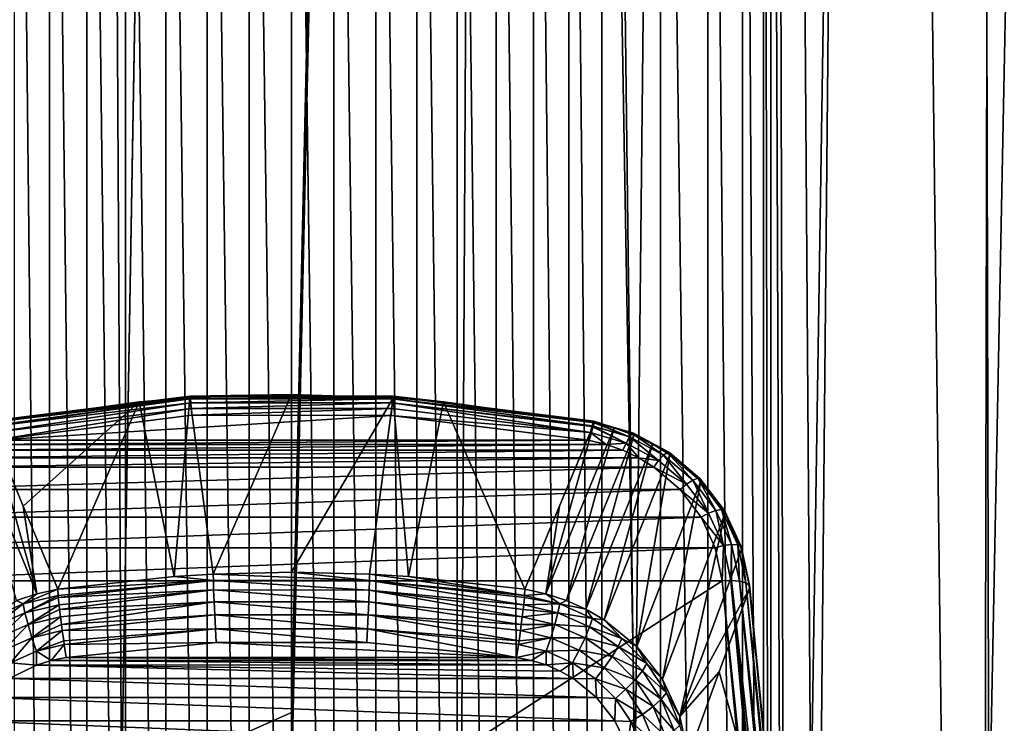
# Model space of a CAD drawing. Header units: metres. Extents: x -24 to 24, y -256 to 25.
# Tile 139 of 256: x -2.45 to 6.42, y -205.93 to -199.59. Entities that reach past the tile are written whole.
import ezdxf

# ---------------------------------------------------------------- set-up
doc = ezdxf.new("R2010")
doc.units = ezdxf.units.M
doc.layers.add('solid_DOMO_KURZ_SW0002', color=7, linetype='CONTINUOUS')

msp = doc.modelspace()

# ---------------------------------------------------------------- linework, layer by layer
at = {"layer": 'solid_DOMO_KURZ_SW0002'}
for points in [[(6.281736, -207.073563, 137.114304), (6.070196, -117.135864, 108.684998), (8.05842, -116.910904, 109.39846)], [(7.904564, -207.424484, 137.867783), (6.281736, -207.073563, 137.114304), (8.05842, -116.910904, 109.39846)], [(4.678076, -206.809952, 136.549362), (4.042634, -117.296616, 108.175156), (6.070196, -117.135864, 108.684998)], [(6.281736, -207.073563, 137.114304), (4.678076, -206.809952, 136.549362), (6.070196, -117.135864, 108.684998)], [(-3.092408, -206.627472, 136.157074), (-4.044057, -117.296524, 108.175446), (-2.009022, -117.392387, 107.871414)], [(3.093286, -206.627441, 136.157211), (2.008279, -117.39241, 107.871338), (4.042634, -117.296616, 108.175156)], [(4.678076, -206.809952, 136.549362), (3.093286, -206.627441, 136.157211), (4.042634, -117.296616, 108.175156)], [(-1.531003, -206.521072, 135.927597), (-3.092408, -206.627472, 136.157074), (-2.009022, -117.392387, 107.871414)], [(-1.531003, -206.521072, 135.927597), (-2.009022, -117.392387, 107.871414), (0.000003, -117.423912, 107.771416)], [(0.000003, -205.835144, 135.647369), (0.000003, -117.614655, 107.831558), (2.008279, -117.39241, 107.871338)], [(0.000004, -206.486847, 135.852844), (0.000003, -205.835144, 135.647369), (2.008279, -117.39241, 107.871338)], [(1.532036, -206.521057, 135.927673), (0.000004, -206.486847, 135.852844), (2.008279, -117.39241, 107.871338)], [(3.093286, -206.627441, 136.157211), (1.532036, -206.521057, 135.927673), (2.008279, -117.39241, 107.871338)], [(-1.531003, -206.521072, 135.927597), (0.000003, -117.423912, 107.771416), (0.000003, -117.614655, 107.831558)], [(-1.531003, -206.521072, 135.927597), (0.000003, -117.614655, 107.831558), (0.000003, -205.835144, 135.647369)], [(4.317758, -165.8909, 155.91243), (4.50474, -234.500351, 177.543961), (5.246999, -156.202774, 152.852768)], [(4.50474, -234.500351, 177.543961), (6.193147, -233.819046, 177.319016), (5.246999, -156.202774, 152.852768)], [(6.193147, -233.819046, 177.319016), (6.355255, -156.995956, 153.095657), (5.246999, -156.202774, 152.852768)], [(6.193147, -233.819046, 177.319016), (7.770568, -232.929489, 177.02626), (6.355255, -156.995956, 153.095657)], [(7.770568, -232.929489, 177.02626), (7.334171, -157.931564, 153.383179), (6.355255, -156.995956, 153.095657)], [(4.317758, -165.8909, 155.91243), (4.317678, -186.014328, 162.257309), (4.50474, -234.500351, 177.543961)], [(4.317678, -186.014328, 162.257309), (4.253712, -186.705887, 162.475677), (4.317534, -222.160202, 173.654068)], [(4.317678, -186.014328, 162.257309), (4.317534, -222.160202, 173.654068), (4.50474, -234.500351, 177.543961)], [(4.253712, -186.705887, 162.475677), (4.063338, -187.377823, 162.688431), (4.253549, -221.468323, 173.436218)], [(4.253712, -186.705887, 162.475677), (4.253549, -221.468323, 173.436218), (4.317534, -222.160202, 173.654068)], [(4.063338, -187.377823, 162.688431), (3.751237, -188.010757, 162.889374), (4.0632, -220.795914, 173.225113)], [(4.063338, -187.377823, 162.688431), (4.0632, -220.795914, 173.225113), (4.253549, -221.468323, 173.436218)], [(3.751237, -188.010757, 162.889374), (3.325112, -188.586136, 163.07251), (3.751087, -220.162125, 173.026657)], [(3.751237, -188.010757, 162.889374), (3.751087, -220.162125, 173.026657), (4.0632, -220.795914, 173.225113)], [(3.325112, -188.586136, 163.07251), (2.796448, -189.085831, 163.231918), (3.325069, -219.585907, 172.846695)], [(3.325112, -188.586136, 163.07251), (3.325069, -219.585907, 172.846695), (3.751087, -220.162125, 173.026657)], [(2.796448, -189.085831, 163.231918), (2.498223, -189.302109, 163.30101), (2.796216, -219.084991, 172.690613)], [(2.796448, -189.085831, 163.231918), (2.796216, -219.084991, 172.690613), (3.325069, -219.585907, 172.846695)], [(-2.497277, -189.301971, 163.301788), (-2.497524, -218.868011, 172.623917), (-2.179146, -218.675842, 172.564087)], [(-2.17906, -189.493576, 163.362961), (-2.497277, -189.301971, 163.301788), (-2.179146, -218.675842, 172.564087)], [(2.498223, -189.302109, 163.30101), (2.179845, -189.493805, 163.36232), (2.497976, -218.868149, 172.623154)], [(2.498223, -189.302109, 163.30101), (2.497976, -218.868149, 172.623154), (2.796216, -219.084991, 172.690613)], [(-2.17906, -189.493576, 163.362961), (-2.179146, -218.675842, 172.564087), (-1.84347, -218.510269, 172.512573)], [(-1.84324, -189.658813, 163.415741), (-2.17906, -189.493576, 163.362961), (-1.84347, -218.510269, 172.512573)], [(2.179845, -189.493805, 163.36232), (1.84417, -189.658966, 163.415192), (2.17976, -218.676071, 172.563461)], [(2.179845, -189.493805, 163.36232), (2.17976, -218.676071, 172.563461), (2.497976, -218.868149, 172.623154)], [(-1.84324, -189.658813, 163.415741), (-1.84347, -218.510269, 172.512573), (-1.493112, -218.372772, 172.469803)], [(-1.492814, -189.796005, 163.459579), (-1.84324, -189.658813, 163.415741), (-1.493112, -218.372772, 172.469803)], [(1.84417, -189.658966, 163.415192), (1.493811, -189.796082, 163.459122), (1.84394, -218.510406, 172.512009)], [(1.84417, -189.658966, 163.415192), (1.84394, -218.510406, 172.512009), (2.17976, -218.676071, 172.563461)], [(-1.492814, -189.796005, 163.459579), (-1.493112, -218.372772, 172.469803), (-1.130702, -218.264496, 172.436127)], [(-1.13054, -189.903961, 163.49408), (-1.492814, -189.796005, 163.459579), (-1.130702, -218.264496, 172.436127)], [(1.493811, -189.796082, 163.459122), (1.131402, -189.904068, 163.493744), (1.493513, -218.372849, 172.469345)], [(1.493811, -189.796082, 163.459122), (1.493513, -218.372849, 172.469345), (1.84394, -218.510406, 172.512009)], [(-1.13054, -189.903961, 163.49408), (-1.130702, -218.264496, 172.436127), (-0.759008, -218.186462, 172.411835)], [(-0.758794, -189.981827, 163.518951), (-1.13054, -189.903961, 163.49408), (-0.759008, -218.186462, 172.411835)], [(1.131402, -189.904068, 163.493744), (0.759708, -189.981888, 163.518723), (1.13124, -218.264603, 172.435776)], [(1.131402, -189.904068, 163.493744), (1.13124, -218.264603, 172.435776), (1.493513, -218.372849, 172.469345)], [(-0.758794, -189.981827, 163.518951), (-0.759008, -218.186462, 172.411835), (-0.380601, -218.139282, 172.397141)], [(-0.380391, -190.0289, 163.533966), (-0.758794, -189.981827, 163.518951), (-0.380601, -218.139282, 172.397141)], [(-0.380391, -190.0289, 163.533966), (-0.380601, -218.139282, 172.397141), (0.000294, -218.123489, 172.392181)], [(-0.380391, -190.0289, 163.533966), (0.000294, -218.123489, 172.392181), (0.000406, -190.044662, 163.538956)], [(0.000406, -190.044662, 163.538956), (0.000294, -218.123489, 172.392181), (0.381091, -218.139313, 172.397018)], [(0.381301, -190.028931, 163.533844), (0.000406, -190.044662, 163.538956), (0.381091, -218.139313, 172.397018)], [(0.381301, -190.028931, 163.533844), (0.381091, -218.139313, 172.397018), (0.759494, -218.186523, 172.411606)], [(0.759708, -189.981888, 163.518723), (0.381301, -190.028931, 163.533844), (0.759494, -218.186523, 172.411606)], [(0.759708, -189.981888, 163.518723), (0.759494, -218.186523, 172.411606), (1.13124, -218.264603, 172.435776)], [(-0.914046, -202.99939, 130.283295), (-2.72646, -203.224548, 130.361145), (-2.726589, -203.222519, 130.367371)], [(-0.914046, -202.99939, 130.283295), (-2.726589, -203.222519, 130.367371), (-2.725631, -203.212296, 130.415863)], [(-0.914046, -202.99939, 130.283295), (-1.369847, -203.035004, 130.294525), (-2.72646, -203.224548, 130.361145)], [(-0.913681, -202.984497, 130.349045), (-2.725631, -203.212296, 130.415863), (-2.724204, -203.210739, 130.444656)], [(-0.913681, -202.984497, 130.349045), (-0.914046, -202.99939, 130.283295), (-2.725631, -203.212296, 130.415863)], [(-0.912156, -202.987671, 130.416382), (-0.913681, -202.984497, 130.349045), (-2.724204, -203.210739, 130.444656)], [(-0.912156, -202.987671, 130.416382), (-2.724204, -203.210739, 130.444656), (-2.71952, -203.217453, 130.50174)], [(-0.912156, -202.987671, 130.416382), (-2.71952, -203.217453, 130.50174), (-2.717281, -203.223007, 130.521591)], [(-0.909581, -203.008713, 130.480392), (-0.912156, -202.987671, 130.416382), (-2.717281, -203.223007, 130.521591)], [(-1.055139, -204.609756, 126.006516), (-1.369847, -203.035004, 130.294525), (-0.914046, -202.99939, 130.283295)], [(-0.703811, -204.588272, 125.999741), (-1.055139, -204.609756, 126.006516), (-0.914046, -202.99939, 130.283295)], [(0, -202.970871, 130.274292), (-0.914046, -202.99939, 130.283295), (-0.913681, -202.984497, 130.349045)], [(-0.703811, -204.588272, 125.999741), (-0.914046, -202.99939, 130.283295), (0, -202.970871, 130.274292)], [(0.915871, -202.999496, 130.283325), (0, -202.970871, 130.274292), (-0.913681, -202.984497, 130.349045)], [(0.915506, -202.984604, 130.349091), (-0.913681, -202.984497, 130.349045), (-0.912156, -202.987671, 130.416382)], [(0.915506, -202.984604, 130.349091), (0.915871, -202.999496, 130.283325), (-0.913681, -202.984497, 130.349045)], [(0.913978, -202.987793, 130.416412), (0.915506, -202.984604, 130.349091), (-0.912156, -202.987671, 130.416382)], [(0.913978, -202.987793, 130.416412), (-0.912156, -202.987671, 130.416382), (-0.909581, -203.008713, 130.480392)], [(0.911398, -203.00882, 130.480423), (0.913978, -202.987793, 130.416412), (-0.909581, -203.008713, 130.480392)], [(0, -204.571091, 125.994316), (-0.703811, -204.588272, 125.999741), (0, -202.970871, 130.274292)], [(0, -204.571091, 125.994316), (0, -202.970871, 130.274292), (0.915871, -202.999496, 130.283325)], [(0.705217, -204.588348, 125.999763), (0, -204.571091, 125.994316), (0.915871, -202.999496, 130.283325)], [(1.055139, -204.609756, 126.006516), (0.705217, -204.588348, 125.999763), (0.915871, -202.999496, 130.283325)], [(2.719587, -203.2173, 130.501083), (0.913978, -202.987793, 130.416412), (0.911398, -203.00882, 130.480423)], [(2.724204, -203.210739, 130.444656), (0.915506, -202.984604, 130.349091), (0.913978, -202.987793, 130.416412)], [(2.719587, -203.2173, 130.501083), (2.724204, -203.210739, 130.444656), (0.913978, -202.987793, 130.416412)], [(1.369847, -203.035004, 130.294525), (0.915871, -202.999496, 130.283325), (0.915506, -202.984604, 130.349091)], [(2.726521, -203.226776, 130.354996), (1.369847, -203.035004, 130.294525), (0.915506, -202.984604, 130.349091)], [(2.726448, -203.224548, 130.361145), (2.726521, -203.226776, 130.354996), (0.915506, -202.984604, 130.349091)], [(2.726589, -203.222519, 130.367371), (2.726448, -203.224548, 130.361145), (0.915506, -202.984604, 130.349091)], [(2.725662, -203.212387, 130.415039), (2.726589, -203.222519, 130.367371), (0.915506, -202.984604, 130.349091)], [(2.724204, -203.210739, 130.444656), (2.725662, -203.212387, 130.415039), (0.915506, -202.984604, 130.349091)], [(1.055139, -204.609756, 126.006516), (0.915871, -202.999496, 130.283325), (1.369847, -203.035004, 130.294525)], [(-1.369847, -203.035004, 130.294525), (-2.726522, -203.226776, 130.354996), (-2.72646, -203.224548, 130.361145)], [(-1.369847, -203.035004, 130.294525), (-2.414588, -203.974976, 128.192764), (-2.726522, -203.226776, 130.354996)], [(-0.909581, -203.008713, 130.480392), (-2.717281, -203.223007, 130.521591), (-2.707994, -203.25267, 130.582855)], [(-0.909581, -203.008713, 130.480392), (-2.707994, -203.25267, 130.582855), (-2.706499, -203.258102, 130.590652)], [(-0.906145, -203.046066, 130.536423), (-0.909581, -203.008713, 130.480392), (-2.706499, -203.258102, 130.590652)], [(-0.906145, -203.046066, 130.536423), (-2.706499, -203.258102, 130.590652), (-2.693084, -203.31189, 130.644547)], [(-0.902096, -203.097015, 130.580399), (-0.906145, -203.046066, 130.536423), (-2.693084, -203.31189, 130.644547)], [(-1.369847, -203.035004, 130.294525), (-2.104052, -204.725555, 126.043022), (-2.414588, -203.974976, 128.192764)], [(-1.055139, -204.609756, 126.006516), (-2.104052, -204.725555, 126.043022), (-1.369847, -203.035004, 130.294525)], [(0.911398, -203.00882, 130.480423), (-0.909581, -203.008713, 130.480392), (-0.906145, -203.046066, 130.536423)], [(0.907955, -203.046173, 130.536453), (0.911398, -203.00882, 130.480423), (-0.906145, -203.046066, 130.536423)], [(0.907955, -203.046173, 130.536453), (-0.906145, -203.046066, 130.536423), (-0.902096, -203.097015, 130.580399)], [(0.903898, -203.097137, 130.580429), (0.907955, -203.046173, 130.536453), (-0.902096, -203.097015, 130.580399)], [(2.693124, -203.311707, 130.644424), (0.907955, -203.046173, 130.536453), (0.903898, -203.097137, 130.580429)], [(2.708063, -203.252426, 130.582489), (0.911398, -203.00882, 130.480423), (0.907955, -203.046173, 130.536453)], [(2.706499, -203.258102, 130.590652), (2.708063, -203.252426, 130.582489), (0.907955, -203.046173, 130.536453)], [(2.693124, -203.311707, 130.644424), (2.706499, -203.258102, 130.590652), (0.907955, -203.046173, 130.536453)], [(2.717281, -203.223007, 130.521591), (2.719587, -203.2173, 130.501083), (0.911398, -203.00882, 130.480423)], [(2.708063, -203.252426, 130.582489), (2.717281, -203.223007, 130.521591), (0.911398, -203.00882, 130.480423)], [(2.104052, -204.725555, 126.043022), (1.055139, -204.609756, 126.006516), (1.369847, -203.035004, 130.294525)], [(2.104052, -204.725555, 126.043022), (1.369847, -203.035004, 130.294525), (2.726521, -203.226776, 130.354996)], [(-0.902096, -203.097015, 130.580399), (-2.693084, -203.31189, 130.644547), (-2.677853, -203.38121, 130.679535)], [(-0.902096, -203.097015, 130.580399), (-2.677853, -203.38121, 130.679535), (-0.89774, -203.157867, 130.609116)], [(0.899534, -203.157974, 130.609146), (-0.89774, -203.157867, 130.609116), (-2.677853, -203.38121, 130.679535)], [(2.677853, -203.38121, 130.679535), (0.899534, -203.157974, 130.609146), (-2.677853, -203.38121, 130.679535)], [(0.903898, -203.097137, 130.580429), (-0.902096, -203.097015, 130.580399), (-0.89774, -203.157867, 130.609116)], [(0.903898, -203.097137, 130.580429), (-0.89774, -203.157867, 130.609116), (0.899534, -203.157974, 130.609146)], [(2.693124, -203.311707, 130.644424), (0.903898, -203.097137, 130.580429), (0.899534, -203.157974, 130.609146)], [(2.693124, -203.311707, 130.644424), (0.899534, -203.157974, 130.609146), (2.677853, -203.38121, 130.679535)], [(-2.293595, -204.765991, 126.049454), (-2.908035, -203.271881, 130.36618), (-2.726522, -203.226776, 130.354996)], [(-2.293595, -204.765991, 126.049454), (-2.476996, -204.82579, 126.062401), (-2.908035, -203.271881, 130.36618)], [(-2.414588, -203.974976, 128.192764), (-2.293595, -204.765991, 126.049454), (-2.726522, -203.226776, 130.354996)], [(2.41459, -203.974976, 128.19278), (2.104052, -204.725555, 126.043022), (2.726521, -203.226776, 130.354996)], [(2.293582, -204.765991, 126.049454), (2.41459, -203.974976, 128.19278), (2.726521, -203.226776, 130.354996)], [(2.90828, -203.271957, 130.366196), (2.293582, -204.765991, 126.049454), (2.726521, -203.226776, 130.354996)], [(2.90828, -203.271957, 130.366196), (2.477218, -204.825867, 126.062424), (2.293582, -204.765991, 126.049454)], [(2.90828, -203.271957, 130.366196), (3.084042, -203.335266, 130.383316), (2.477218, -204.825867, 126.062424)], [(3.014651, -203.407318, 130.674576), (2.706499, -203.258102, 130.590652), (2.693124, -203.311707, 130.644424)], [(3.014651, -203.407318, 130.674576), (2.708063, -203.252426, 130.582489), (2.706499, -203.258102, 130.590652)], [(3.04506, -203.352631, 130.614136), (2.717281, -203.223007, 130.521591), (2.708063, -203.252426, 130.582489)], [(3.014651, -203.407318, 130.674576), (3.04506, -203.352631, 130.614136), (2.708063, -203.252426, 130.582489)], [(3.04506, -203.352631, 130.614136), (2.719587, -203.2173, 130.501083), (2.717281, -203.223007, 130.521591)], [(3.068602, -203.320969, 130.533524), (2.724204, -203.210739, 130.444656), (2.719587, -203.2173, 130.501083)], [(3.04506, -203.352631, 130.614136), (3.068602, -203.320969, 130.533524), (2.719587, -203.2173, 130.501083)], [(3.068602, -203.320969, 130.533524), (2.725662, -203.212387, 130.415039), (2.724204, -203.210739, 130.444656)], [(3.080977, -203.318085, 130.44751), (2.726589, -203.222519, 130.367371), (2.725662, -203.212387, 130.415039)], [(3.068602, -203.320969, 130.533524), (3.080977, -203.318085, 130.44751), (2.725662, -203.212387, 130.415039)], [(2.726589, -203.222519, 130.367371), (2.726521, -203.226776, 130.354996), (2.726448, -203.224548, 130.361145)], [(3.080977, -203.318085, 130.44751), (2.726521, -203.226776, 130.354996), (2.726589, -203.222519, 130.367371)], [(3.080977, -203.318085, 130.44751), (2.90828, -203.271957, 130.366196), (2.726521, -203.226776, 130.354996)], [(3.080977, -203.318085, 130.44751), (3.084042, -203.335266, 130.383316), (2.90828, -203.271957, 130.366196)], [(3.084042, -203.335266, 130.383316), (2.652888, -204.90448, 126.081779), (2.477218, -204.825867, 126.062424)], [(3.084042, -203.335266, 130.383316), (3.2516, -203.415878, 130.406113), (2.652888, -204.90448, 126.081779)], [(2.693124, -203.311707, 130.644424), (2.677853, -203.38121, 130.679535), (2.83431, -203.41925, 130.691528)], [(3.014651, -203.407318, 130.674576), (2.693124, -203.311707, 130.644424), (2.83431, -203.41925, 130.691528)], [(3.014651, -203.407318, 130.674576), (3.307753, -203.565308, 130.724396), (3.04506, -203.352631, 130.614136)], [(3.04506, -203.352631, 130.614136), (3.352329, -203.51828, 130.666351), (3.068602, -203.320969, 130.533524)], [(3.307753, -203.565308, 130.724396), (3.352329, -203.51828, 130.666351), (3.04506, -203.352631, 130.614136)], [(3.068602, -203.320969, 130.533524), (3.386838, -203.492523, 130.587616), (3.080977, -203.318085, 130.44751)], [(3.352329, -203.51828, 130.666351), (3.386838, -203.492523, 130.587616), (3.068602, -203.320969, 130.533524)], [(3.080977, -203.318085, 130.44751), (3.404977, -203.492737, 130.502579), (3.084042, -203.335266, 130.383316)], [(3.386838, -203.492523, 130.587616), (3.404977, -203.492737, 130.502579), (3.080977, -203.318085, 130.44751)], [(3.404977, -203.492737, 130.502579), (3.2516, -203.415878, 130.406113), (3.084042, -203.335266, 130.383316)], [(2.83431, -203.41925, 130.691528), (-2.834156, -203.41922, 130.691513), (-2.985537, -203.4729, 130.708435)], [(2.985541, -203.472885, 130.708435), (2.83431, -203.41925, 130.691528), (-2.985537, -203.4729, 130.708435)], [(2.677853, -203.38121, 130.679535), (-2.677853, -203.38121, 130.679535), (-2.834156, -203.41922, 130.691513)], [(2.83431, -203.41925, 130.691528), (2.677853, -203.38121, 130.679535), (-2.834156, -203.41922, 130.691513)], [(3.2516, -203.415878, 130.406113), (2.818232, -205.000656, 126.107231), (2.652888, -204.90448, 126.081779)], [(3.2516, -203.415878, 130.406113), (3.409298, -203.513, 130.434372), (2.818232, -205.000656, 126.107231)], [(3.014651, -203.407318, 130.674576), (2.83431, -203.41925, 130.691528), (2.985541, -203.472885, 130.708435)], [(3.014651, -203.407318, 130.674576), (2.985541, -203.472885, 130.708435), (3.129436, -203.541367, 130.730026)], [(3.014651, -203.407318, 130.674576), (3.129436, -203.541367, 130.730026), (3.307753, -203.565308, 130.724396)], [(3.404977, -203.492737, 130.502579), (3.409298, -203.513, 130.434372), (3.2516, -203.415878, 130.406113)], [(2.985541, -203.472885, 130.708435), (-2.985537, -203.4729, 130.708435), (-3.129532, -203.541412, 130.730042)], [(3.129436, -203.541367, 130.730026), (2.985541, -203.472885, 130.708435), (-3.129532, -203.541412, 130.730042)], [(3.409298, -203.513, 130.434372), (3.110881, -205.241104, 126.175179), (2.818232, -205.000656, 126.107231)], [(3.409298, -203.513, 130.434372), (3.687523, -203.751831, 130.505798), (3.110881, -205.241104, 126.175179)], [(3.307753, -203.565308, 130.724396), (3.559054, -203.778824, 130.791702), (3.352329, -203.51828, 130.666351)], [(3.352329, -203.51828, 130.666351), (3.61583, -203.742142, 130.736938), (3.386838, -203.492523, 130.587616)], [(3.559054, -203.778824, 130.791702), (3.61583, -203.742142, 130.736938), (3.352329, -203.51828, 130.666351)], [(3.386838, -203.492523, 130.587616), (3.659786, -203.724411, 130.660736), (3.404977, -203.492737, 130.502579)], [(3.61583, -203.742142, 130.736938), (3.659786, -203.724411, 130.660736), (3.386838, -203.492523, 130.587616)], [(3.404977, -203.492737, 130.502579), (3.68289, -203.728851, 130.577026), (3.409298, -203.513, 130.434372)], [(3.659786, -203.724411, 130.660736), (3.68289, -203.728851, 130.577026), (3.404977, -203.492737, 130.502579)], [(3.68289, -203.728851, 130.577026), (3.687523, -203.751831, 130.505798), (3.409298, -203.513, 130.434372)], [(3.26472, -203.623993, 130.756073), (-3.264638, -203.623932, 130.756058), (-3.503289, -203.827591, 130.820282)], [(3.503295, -203.827576, 130.820267), (3.26472, -203.623993, 130.756073), (-3.503289, -203.827591, 130.820282)], [(3.129436, -203.541367, 130.730026), (-3.129532, -203.541412, 130.730042), (-3.264638, -203.623932, 130.756058)], [(3.26472, -203.623993, 130.756073), (3.129436, -203.541367, 130.730026), (-3.264638, -203.623932, 130.756058)], [(3.307753, -203.565308, 130.724396), (3.129436, -203.541367, 130.730026), (3.26472, -203.623993, 130.756073)], [(3.307753, -203.565308, 130.724396), (3.26472, -203.623993, 130.756073), (3.559054, -203.778824, 130.791702)], [(3.559054, -203.778824, 130.791702), (3.26472, -203.623993, 130.756073), (3.503295, -203.827576, 130.820267)], [(3.687523, -203.751831, 130.505798), (3.341811, -205.536041, 126.263092), (3.110881, -205.241104, 126.175179)], [(3.687523, -203.751831, 130.505798), (3.905994, -204.040604, 130.594254), (3.341811, -205.536041, 126.263092)], [(3.559054, -203.778824, 130.791702), (3.503295, -203.827576, 130.820267), (3.757006, -204.038315, 130.873535)], [(3.559054, -203.778824, 130.791702), (3.757006, -204.038315, 130.873535), (3.61583, -203.742142, 130.736938)], [(3.61583, -203.742142, 130.736938), (3.82343, -204.014297, 130.822754), (3.659786, -203.724411, 130.660736)], [(3.757006, -204.038315, 130.873535), (3.82343, -204.014297, 130.822754), (3.61583, -203.742142, 130.736938)], [(3.659786, -203.724411, 130.660736), (3.874854, -204.006363, 130.749619), (3.68289, -203.728851, 130.577026)], [(3.82343, -204.014297, 130.822754), (3.874854, -204.006363, 130.749619), (3.659786, -203.724411, 130.660736)], [(3.68289, -203.728851, 130.577026), (3.901884, -204.015945, 130.667557), (3.687523, -203.751831, 130.505798)], [(3.874854, -204.006363, 130.749619), (3.901884, -204.015945, 130.667557), (3.68289, -203.728851, 130.577026)], [(3.901884, -204.015945, 130.667557), (3.905994, -204.040604, 130.594254), (3.687523, -203.751831, 130.505798)], [(3.503295, -203.827576, 130.820267), (-3.503289, -203.827591, 130.820282), (-3.690507, -204.074051, 130.89798)], [(3.690504, -204.074051, 130.89798), (3.503295, -203.827576, 130.820267), (-3.690507, -204.074051, 130.89798)], [(3.757006, -204.038315, 130.873535), (3.503295, -203.827576, 130.820267), (3.690504, -204.074051, 130.89798)], [(-2.414588, -203.974976, 128.192764), (-2.104052, -204.725555, 126.043022), (-2.293595, -204.765991, 126.049454)], [(2.293582, -204.765991, 126.049454), (2.104052, -204.725555, 126.043022), (2.41459, -203.974976, 128.19278)], [(3.905994, -204.040604, 130.594254), (3.499431, -205.870422, 126.36647), (3.341811, -205.536041, 126.263092)], [(3.905994, -204.040604, 130.594254), (4.054769, -204.365311, 130.695343), (3.499431, -205.870422, 126.36647)], [(3.757006, -204.038315, 130.873535), (3.690504, -204.074051, 130.89798), (3.892429, -204.332092, 130.966156)], [(3.757006, -204.038315, 130.873535), (3.892429, -204.332092, 130.966156), (3.82343, -204.014297, 130.822754)], [(3.82343, -204.014297, 130.822754), (3.96547, -204.322418, 130.919907), (3.874854, -204.006363, 130.749619)], [(3.892429, -204.332092, 130.966156), (3.96547, -204.322418, 130.919907), (3.82343, -204.014297, 130.822754)], [(3.874854, -204.006363, 130.749619), (4.022016, -204.325592, 130.850281), (3.901884, -204.015945, 130.667557)], [(3.96547, -204.322418, 130.919907), (4.022016, -204.325592, 130.850281), (3.874854, -204.006363, 130.749619)], [(3.901884, -204.015945, 130.667557), (4.051739, -204.341019, 130.77005), (3.905994, -204.040604, 130.594254)], [(4.022016, -204.325592, 130.850281), (4.051739, -204.341019, 130.77005), (3.901884, -204.015945, 130.667557)], [(4.051739, -204.341019, 130.77005), (4.054769, -204.365311, 130.695343), (3.905994, -204.040604, 130.594254)], [(3.690504, -204.074051, 130.89798), (-3.690507, -204.074051, 130.89798), (-3.818115, -204.352005, 130.985626)], [(3.818216, -204.352158, 130.985672), (3.690504, -204.074051, 130.89798), (-3.818115, -204.352005, 130.985626)], [(3.892429, -204.332092, 130.966156), (3.690504, -204.074051, 130.89798), (3.818216, -204.352158, 130.985672)], [(3.892429, -204.332092, 130.966156), (3.818216, -204.352158, 130.985672), (3.881015, -204.649811, 131.079529)], [(3.892429, -204.332092, 130.966156), (3.881015, -204.649811, 131.079529), (3.959228, -204.64679, 131.065292)], [(3.892429, -204.332092, 130.966156), (3.959228, -204.64679, 131.065292), (3.96547, -204.322418, 130.919907)], [(3.96547, -204.322418, 130.919907), (3.959228, -204.64679, 131.065292), (3.963704, -204.646851, 131.063705)], [(3.96547, -204.322418, 130.919907), (3.963704, -204.646851, 131.063705), (4.035323, -204.652496, 131.023941)], [(3.96547, -204.322418, 130.919907), (4.035323, -204.652496, 131.023941), (4.022016, -204.325592, 130.850281)], [(4.022016, -204.325592, 130.850281), (4.035323, -204.652496, 131.023941), (4.03701, -204.652756, 131.022614)], [(4.022016, -204.325592, 130.850281), (4.03701, -204.652756, 131.022614), (4.092602, -204.66687, 130.960892)], [(4.022016, -204.325592, 130.850281), (4.092602, -204.66687, 130.960892), (4.09431, -204.667572, 130.958176)], [(4.022016, -204.325592, 130.850281), (4.09431, -204.667572, 130.958176), (4.051739, -204.341019, 130.77005)], [(3.818216, -204.352158, 130.985672), (-3.818115, -204.352005, 130.985626), (-3.881016, -204.649811, 131.079529)], [(3.818216, -204.352158, 130.985672), (-3.881016, -204.649811, 131.079529), (3.881015, -204.649811, 131.079529)], [(4.054769, -204.365311, 130.695343), (4.128115, -204.71254, 130.805222), (3.499431, -205.870422, 126.36647)], [(4.051739, -204.341019, 130.77005), (4.09431, -204.667572, 130.958176), (4.124164, -204.687592, 130.885574)], [(4.051739, -204.341019, 130.77005), (4.124164, -204.687592, 130.885574), (4.125338, -204.689194, 130.880142)], [(4.051739, -204.341019, 130.77005), (4.125338, -204.689194, 130.880142), (4.054769, -204.365311, 130.695343)], [(4.054769, -204.365311, 130.695343), (4.125338, -204.689194, 130.880142), (4.128115, -204.71254, 130.805222)], [(-0.702661, -204.647018, 125.888046), (-1.055139, -204.609756, 126.006516), (-0.703811, -204.588272, 125.999741)], [(0.704065, -204.647079, 125.888069), (-0.703811, -204.588272, 125.999741), (0, -204.571091, 125.994316)], [(-0.702661, -204.647018, 125.888046), (-0.703811, -204.588272, 125.999741), (0.704065, -204.647079, 125.888069)], [(0.704065, -204.647079, 125.888069), (0, -204.571091, 125.994316), (0.705217, -204.588348, 125.999763)], [(0.704065, -204.647079, 125.888069), (0.705217, -204.588348, 125.999763), (2.100896, -204.780563, 125.936378)], [(2.100896, -204.780563, 125.936378), (0.705217, -204.588348, 125.999763), (1.055139, -204.609756, 126.006516)], [(3.881015, -204.649811, 131.079529), (-3.881016, -204.649811, 131.079529), (-4.395931, -210.004868, 132.76796)], [(3.881015, -204.649811, 131.079529), (-4.395931, -210.004868, 132.76796), (4.39593, -210.004868, 132.76796)], [(-0.702661, -204.647018, 125.888046), (-2.104052, -204.725555, 126.043022), (-1.055139, -204.609756, 126.006516)], [(-0.702661, -204.647018, 125.888046), (-2.100896, -204.780563, 125.936378), (-2.104052, -204.725555, 126.043022)], [(-0.702661, -204.647018, 125.888046), (-2.099358, -204.799011, 125.910873), (-2.100896, -204.780563, 125.936378)], [(-0.699956, -204.731796, 125.794609), (-2.099358, -204.799011, 125.910873), (-0.702661, -204.647018, 125.888046)], [(-0.702661, -204.647018, 125.888046), (0.704065, -204.647079, 125.888069), (0.701355, -204.731873, 125.794632)], [(-0.699956, -204.731796, 125.794609), (-0.702661, -204.647018, 125.888046), (0.701355, -204.731873, 125.794632)], [(0.701355, -204.731873, 125.794632), (0.704065, -204.647079, 125.888069), (2.09295, -204.864395, 125.841095)], [(0.704065, -204.647079, 125.888069), (2.099358, -204.799011, 125.910873), (2.09295, -204.864395, 125.841095)], [(0.704065, -204.647079, 125.888069), (2.100896, -204.780563, 125.936378), (2.099358, -204.799011, 125.910873)], [(2.100896, -204.780563, 125.936378), (1.055139, -204.609756, 126.006516), (2.104052, -204.725555, 126.043022)], [(3.959228, -204.64679, 131.065292), (3.881015, -204.649811, 131.079529), (4.437873, -210.002274, 132.763397)], [(3.881015, -204.649811, 131.079529), (4.39593, -210.004868, 132.76796), (4.437873, -210.002274, 132.763397)], [(3.959228, -204.64679, 131.065292), (4.437873, -210.002274, 132.763397), (4.478619, -210.001907, 132.752151)], [(3.963704, -204.646851, 131.063705), (3.959228, -204.64679, 131.065292), (4.478619, -210.001907, 132.752151)], [(3.963704, -204.646851, 131.063705), (4.478619, -210.001907, 132.752151), (4.551925, -210.007813, 132.711044)], [(4.035323, -204.652496, 131.023941), (3.963704, -204.646851, 131.063705), (4.551925, -210.007813, 132.711044)], [(4.03701, -204.652756, 131.022614), (4.035323, -204.652496, 131.023941), (4.551925, -210.007813, 132.711044)], [(4.03701, -204.652756, 131.022614), (4.551925, -210.007813, 132.711044), (4.607517, -210.021927, 132.649338)], [(4.092602, -204.66687, 130.960892), (4.03701, -204.652756, 131.022614), (4.607517, -210.021927, 132.649338)], [(4.092602, -204.66687, 130.960892), (4.607517, -210.021927, 132.649338), (4.639079, -210.042633, 132.57402)], [(4.09431, -204.667572, 130.958176), (4.092602, -204.66687, 130.960892), (4.639079, -210.042633, 132.57402)], [(4.124164, -204.687592, 130.885574), (4.09431, -204.667572, 130.958176), (4.639079, -210.042633, 132.57402)], [(4.124164, -204.687592, 130.885574), (4.639079, -210.042633, 132.57402), (4.644609, -210.054749, 132.533905)], [(4.125338, -204.689194, 130.880142), (4.124164, -204.687592, 130.885574), (4.644609, -210.054749, 132.533905)], [(4.125338, -204.689194, 130.880142), (4.64303, -210.067596, 132.493668), (4.385572, -207.390076, 131.649445)], [(4.125338, -204.689194, 130.880142), (4.644609, -210.054749, 132.533905), (4.64303, -210.067596, 132.493668)], [(4.125338, -204.689194, 130.880142), (4.385572, -207.390076, 131.649445), (4.128115, -204.71254, 130.805222)], [(-2.417178, -204.85611, 125.961372), (-2.476996, -204.82579, 126.062401), (-2.293595, -204.765991, 126.049454)], [(-2.417178, -204.85611, 125.961372), (-2.293595, -204.765991, 126.049454), (-2.104052, -204.725555, 126.043022)], [(-2.417178, -204.85611, 125.961372), (-2.104052, -204.725555, 126.043022), (-2.100896, -204.780563, 125.936378)], [(-2.417178, -204.85611, 125.961372), (-2.100896, -204.780563, 125.936378), (-2.399835, -204.937698, 125.864952)], [(-2.100896, -204.780563, 125.936378), (-2.099358, -204.799011, 125.910873), (-2.399835, -204.937698, 125.864952)], [(-0.699956, -204.731796, 125.794609), (-2.092951, -204.86438, 125.841095), (-2.099358, -204.799011, 125.910873)], [(-0.699956, -204.731796, 125.794609), (-2.088098, -204.908096, 125.806686), (-2.092951, -204.86438, 125.841095)], [(-0.695868, -204.837234, 125.725388), (-2.088098, -204.908096, 125.806686), (-0.699956, -204.731796, 125.794609)], [(-0.699956, -204.731796, 125.794609), (0.701355, -204.731873, 125.794632), (0.697259, -204.837311, 125.72541)], [(-0.695868, -204.837234, 125.725388), (-0.699956, -204.731796, 125.794609), (0.697259, -204.837311, 125.72541)], [(0.697259, -204.837311, 125.72541), (0.701355, -204.731873, 125.794632), (2.080332, -204.972778, 125.768272)], [(0.701355, -204.731873, 125.794632), (2.088098, -204.908096, 125.806686), (2.080332, -204.972778, 125.768272)], [(0.701355, -204.731873, 125.794632), (2.09295, -204.864395, 125.841095), (2.088098, -204.908096, 125.806686)], [(2.417233, -204.856094, 125.961372), (2.099358, -204.799011, 125.910873), (2.100896, -204.780563, 125.936378)], [(2.293582, -204.765991, 126.049454), (2.100896, -204.780563, 125.936378), (2.104052, -204.725555, 126.043022)], [(2.293582, -204.765991, 126.049454), (2.417233, -204.856094, 125.961372), (2.100896, -204.780563, 125.936378)], [(2.293582, -204.765991, 126.049454), (2.477218, -204.825867, 126.062424), (2.417233, -204.856094, 125.961372)], [(3.499431, -205.870422, 126.36647), (4.128115, -204.71254, 130.805222), (3.852147, -205.468048, 128.641998)], [(3.852147, -205.468048, 128.641998), (4.128115, -204.71254, 130.805222), (4.385572, -207.390076, 131.649445)], [(-2.713053, -204.987335, 126.002754), (-2.476996, -204.82579, 126.062401), (-2.417178, -204.85611, 125.961372)], [(-2.713053, -204.987335, 126.002754), (-2.417178, -204.85611, 125.961372), (-2.686878, -205.065018, 125.90509)], [(-2.417178, -204.85611, 125.961372), (-2.399835, -204.937698, 125.864952), (-2.686878, -205.065018, 125.90509)], [(-2.099358, -204.799011, 125.910873), (-2.092951, -204.86438, 125.841095), (-2.399835, -204.937698, 125.864952)], [(-2.399835, -204.937698, 125.864952), (-2.092951, -204.86438, 125.841095), (-2.37211, -205.043045, 125.790466)], [(-2.092951, -204.86438, 125.841095), (-2.088098, -204.908096, 125.806686), (-2.37211, -205.043045, 125.790466)], [(-0.695868, -204.837234, 125.725388), (-2.080333, -204.972763, 125.76828), (-2.088098, -204.908096, 125.806686)], [(-0.695868, -204.837234, 125.725388), (-2.071305, -205.042816, 125.73999), (-2.080333, -204.972763, 125.76828)], [(-0.690658, -204.956604, 125.684784), (-2.071305, -205.042816, 125.73999), (-0.695868, -204.837234, 125.725388)], [(-0.695868, -204.837234, 125.725388), (0.697259, -204.837311, 125.72541), (0.692038, -204.95668, 125.684799)], [(-0.690658, -204.956604, 125.684784), (-0.695868, -204.837234, 125.725388), (0.692038, -204.95668, 125.684799)], [(0.692038, -204.95668, 125.684799), (0.697259, -204.837311, 125.72541), (2.071304, -205.042816, 125.73999)], [(0.697259, -204.837311, 125.72541), (2.080332, -204.972778, 125.768272), (2.071304, -205.042816, 125.73999)], [(2.399889, -204.937698, 125.864952), (2.088098, -204.908096, 125.806686), (2.09295, -204.864395, 125.841095)], [(2.417233, -204.856094, 125.961372), (2.09295, -204.864395, 125.841095), (2.099358, -204.799011, 125.910873)], [(2.417233, -204.856094, 125.961372), (2.399889, -204.937698, 125.864952), (2.09295, -204.864395, 125.841095)], [(2.417233, -204.856094, 125.961372), (2.713049, -204.987335, 126.002747), (2.399889, -204.937698, 125.864952)], [(2.477218, -204.825867, 126.062424), (2.652888, -204.90448, 126.081779), (2.417233, -204.856094, 125.961372)], [(2.652888, -204.90448, 126.081779), (2.713049, -204.987335, 126.002747), (2.417233, -204.856094, 125.961372)], [(-2.686878, -205.065018, 125.90509), (-2.399835, -204.937698, 125.864952), (-2.645033, -205.164093, 125.828636)], [(-2.399835, -204.937698, 125.864952), (-2.37211, -205.043045, 125.790466), (-2.645033, -205.164093, 125.828636)], [(-2.088098, -204.908096, 125.806686), (-2.080333, -204.972763, 125.76828), (-2.37211, -205.043045, 125.790466)], [(-0.690658, -204.956604, 125.684784), (-2.064086, -205.095993, 125.726303), (-2.071305, -205.042816, 125.73999)], [(-0.684657, -205.082321, 125.675385), (-2.064086, -205.095993, 125.726303), (-0.690658, -204.956604, 125.684784)], [(-0.690658, -204.956604, 125.684784), (0.692038, -204.95668, 125.684799), (0.686025, -205.082382, 125.6754)], [(-0.684657, -205.082321, 125.675385), (-0.690658, -204.956604, 125.684784), (0.686025, -205.082382, 125.6754)], [(0.686025, -205.082382, 125.6754), (0.692038, -204.95668, 125.684799), (2.050514, -205.190842, 125.716888)], [(0.692038, -204.95668, 125.684799), (2.064084, -205.096008, 125.726303), (2.050514, -205.190842, 125.716888)], [(0.692038, -204.95668, 125.684799), (2.071304, -205.042816, 125.73999), (2.064084, -205.096008, 125.726303)], [(2.399889, -204.937698, 125.864952), (2.080332, -204.972778, 125.768272), (2.088098, -204.908096, 125.806686)], [(2.399889, -204.937698, 125.864952), (2.372161, -205.04303, 125.790466), (2.080332, -204.972778, 125.768272)], [(2.399889, -204.937698, 125.864952), (2.686874, -205.065018, 125.90509), (2.372161, -205.04303, 125.790466)], [(2.713049, -204.987335, 126.002747), (2.686874, -205.065018, 125.90509), (2.399889, -204.937698, 125.864952)], [(2.652888, -204.90448, 126.081779), (2.818232, -205.000656, 126.107231), (2.713049, -204.987335, 126.002747)], [(-2.645033, -205.164093, 125.828636), (-2.37211, -205.043045, 125.790466), (-2.59107, -205.275314, 125.782478)], [(-2.37211, -205.043045, 125.790466), (-2.336355, -205.162338, 125.746857), (-2.59107, -205.275314, 125.782478)], [(-2.37211, -205.043045, 125.790466), (-2.080333, -204.972763, 125.76828), (-2.336355, -205.162338, 125.746857)], [(-2.080333, -204.972763, 125.76828), (-2.071305, -205.042816, 125.73999), (-2.336355, -205.162338, 125.746857)], [(-2.071305, -205.042816, 125.73999), (-2.064086, -205.095993, 125.726303), (-2.336355, -205.162338, 125.746857)], [(2.372161, -205.04303, 125.790466), (2.064084, -205.096008, 125.726303), (2.071304, -205.042816, 125.73999)], [(2.372161, -205.04303, 125.790466), (2.336402, -205.162338, 125.746857), (2.064084, -205.096008, 125.726303)], [(2.372161, -205.04303, 125.790466), (2.071304, -205.042816, 125.73999), (2.080332, -204.972778, 125.768272)], [(2.372161, -205.04303, 125.790466), (2.64503, -205.164093, 125.828636), (2.336402, -205.162338, 125.746857)], [(2.686874, -205.065018, 125.90509), (2.64503, -205.164093, 125.828636), (2.372161, -205.04303, 125.790466)], [(2.713049, -204.987335, 126.002747), (2.977952, -205.16925, 126.060112), (2.686874, -205.065018, 125.90509)], [(2.818232, -205.000656, 126.107231), (2.977952, -205.16925, 126.060112), (2.713049, -204.987335, 126.002747)], [(2.818232, -205.000656, 126.107231), (3.110881, -205.241104, 126.175179), (2.977952, -205.16925, 126.060112)], [(-2.336355, -205.162338, 125.746857), (-2.064086, -205.095993, 125.726303), (-2.296518, -205.283081, 125.736923)], [(-2.064086, -205.095993, 125.726303), (-2.050514, -205.190842, 125.716888), (-2.296518, -205.283081, 125.736923)], [(-0.684657, -205.082321, 125.675385), (-2.050514, -205.190842, 125.716888), (-2.064086, -205.095993, 125.726303)], [(-0.684657, -205.082321, 125.675385), (-2.045931, -205.221588, 125.717804), (-2.050514, -205.190842, 125.716888)], [(-0.684657, -205.082321, 125.675385), (-0.678238, -205.206345, 125.697792), (-2.045931, -205.221588, 125.717804)], [(-0.684657, -205.082321, 125.675385), (0.679594, -205.206406, 125.697807), (-0.678238, -205.206345, 125.697792)], [(-0.684657, -205.082321, 125.675385), (0.686025, -205.082382, 125.6754), (0.679594, -205.206406, 125.697807)], [(0.686025, -205.082382, 125.6754), (2.02763, -205.338638, 125.739502), (0.679594, -205.206406, 125.697807)], [(0.686025, -205.082382, 125.6754), (2.045929, -205.221603, 125.717804), (2.02763, -205.338638, 125.739502)], [(0.686025, -205.082382, 125.6754), (2.050514, -205.190842, 125.716888), (2.045929, -205.221603, 125.717804)], [(2.336402, -205.162338, 125.746857), (2.050514, -205.190842, 125.716888), (2.064084, -205.096008, 125.726303)], [(2.686874, -205.065018, 125.90509), (2.943846, -205.241486, 125.960732), (2.64503, -205.164093, 125.828636)], [(2.977952, -205.16925, 126.060112), (2.943846, -205.241486, 125.960732), (2.686874, -205.065018, 125.90509)], [(-2.59107, -205.275314, 125.782478), (-2.336355, -205.162338, 125.746857), (-2.530945, -205.387054, 125.769707)], [(-2.336355, -205.162338, 125.746857), (-2.296518, -205.283081, 125.736923), (-2.530945, -205.387054, 125.769707)], [(-2.050514, -205.190842, 125.716888), (-2.045931, -205.221588, 125.717804), (-2.296518, -205.283081, 125.736923)], [(-2.164326, -205.366348, 125.748238), (-2.296518, -205.283081, 125.736923), (-2.045931, -205.221588, 125.717804)], [(-2.164326, -205.366348, 125.748238), (-2.045931, -205.221588, 125.717804), (-2.02763, -205.338638, 125.739502)], [(-0.678238, -205.206345, 125.697792), (-2.02763, -205.338638, 125.739502), (-2.045931, -205.221588, 125.717804)], [(-0.678238, -205.206345, 125.697792), (2.02763, -205.338638, 125.739502), (-2.02763, -205.338638, 125.739502)], [(-0.678238, -205.206345, 125.697792), (0.679594, -205.206406, 125.697807), (2.02763, -205.338638, 125.739502)], [(2.296561, -205.283081, 125.736923), (2.02763, -205.338638, 125.739502), (2.045929, -205.221603, 125.717804)], [(2.336402, -205.162338, 125.746857), (2.045929, -205.221603, 125.717804), (2.050514, -205.190842, 125.716888)], [(2.336402, -205.162338, 125.746857), (2.296561, -205.283081, 125.736923), (2.045929, -205.221603, 125.717804)], [(2.336402, -205.162338, 125.746857), (2.591066, -205.275314, 125.782478), (2.296561, -205.283081, 125.736923)], [(2.64503, -205.164093, 125.828636), (2.591066, -205.275314, 125.782478), (2.336402, -205.162338, 125.746857)], [(2.64503, -205.164093, 125.828636), (2.889321, -205.331848, 125.881531), (2.591066, -205.275314, 125.782478)], [(2.943846, -205.241486, 125.960732), (2.889321, -205.331848, 125.881531), (2.64503, -205.164093, 125.828636)], [(2.977952, -205.16925, 126.060112), (3.202502, -205.395645, 126.131493), (2.943846, -205.241486, 125.960732)], [(3.110881, -205.241104, 126.175179), (3.202502, -205.395645, 126.131493), (2.977952, -205.16925, 126.060112)], [(-2.296217, -205.407898, 125.761337), (-2.530945, -205.387054, 125.769707), (-2.296518, -205.283081, 125.736923)], [(-2.164326, -205.366348, 125.748238), (-2.296217, -205.407898, 125.761337), (-2.296518, -205.283081, 125.736923)], [(2.296561, -205.283081, 125.736923), (2.163696, -205.366165, 125.748184), (2.02763, -205.338638, 125.739502)], [(2.296561, -205.283081, 125.736923), (2.295517, -205.407623, 125.761253), (2.163696, -205.366165, 125.748184)], [(2.296561, -205.283081, 125.736923), (2.530941, -205.387054, 125.769707), (2.295517, -205.407623, 125.761253)], [(2.591066, -205.275314, 125.782478), (2.530941, -205.387054, 125.769707), (2.296561, -205.283081, 125.736923)], [(2.591066, -205.275314, 125.782478), (2.819004, -205.431854, 125.831833), (2.530941, -205.387054, 125.769707)], [(2.889321, -205.331848, 125.881531), (2.819004, -205.431854, 125.831833), (2.591066, -205.275314, 125.782478)], [(2.943846, -205.241486, 125.960732), (3.161653, -205.46109, 126.029968), (2.889321, -205.331848, 125.881531)], [(3.202502, -205.395645, 126.131493), (3.161653, -205.46109, 126.029968), (2.943846, -205.241486, 125.960732)], [(3.110881, -205.241104, 126.175179), (3.341811, -205.536041, 126.263092), (3.202502, -205.395645, 126.131493)], [(-2.296217, -205.407898, 125.761337), (-2.540434, -205.530563, 125.800011), (-2.530945, -205.387054, 125.769707)], [(2.295517, -205.407623, 125.761253), (-2.296217, -205.407898, 125.761337), (-2.164326, -205.366348, 125.748238)], [(2.163696, -205.366165, 125.748184), (-2.164326, -205.366348, 125.748238), (-2.02763, -205.338638, 125.739502)], [(2.163696, -205.366165, 125.748184), (2.295517, -205.407623, 125.761253), (-2.164326, -205.366348, 125.748238)], [(2.02763, -205.338638, 125.739502), (2.163696, -205.366165, 125.748184), (-2.02763, -205.338638, 125.739502)], [(2.530941, -205.387054, 125.769707), (2.421414, -205.462585, 125.77858), (2.295517, -205.407623, 125.761253)], [(2.530941, -205.387054, 125.769707), (2.539897, -205.530212, 125.799904), (2.421414, -205.462585, 125.77858)], [(2.530941, -205.387054, 125.769707), (2.740659, -205.531067, 125.815117), (2.539897, -205.530212, 125.799904)], [(2.819004, -205.431854, 125.831833), (2.740659, -205.531067, 125.815117), (2.530941, -205.387054, 125.769707)], [(2.889321, -205.331848, 125.881531), (3.096348, -205.540573, 125.947342), (2.819004, -205.431854, 125.831833)], [(3.161653, -205.46109, 126.029968), (3.096348, -205.540573, 125.947342), (2.889321, -205.331848, 125.881531)], [(3.202502, -205.395645, 126.131493), (3.378253, -205.658508, 126.214371), (3.161653, -205.46109, 126.029968)], [(3.341811, -205.536041, 126.263092), (3.378253, -205.658508, 126.214371), (3.202502, -205.395645, 126.131493)], [(2.539897, -205.530212, 125.799904), (-2.540434, -205.530563, 125.800011), (-2.296217, -205.407898, 125.761337)], [(2.295517, -205.407623, 125.761253), (2.421414, -205.462585, 125.77858), (-2.296217, -205.407898, 125.761337)], [(2.421414, -205.462585, 125.77858), (2.539897, -205.530212, 125.799904), (-2.296217, -205.407898, 125.761337)], [(2.819004, -205.431854, 125.831833), (3.012129, -205.626556, 125.893227), (2.740659, -205.531067, 125.815117)], [(3.096348, -205.540573, 125.947342), (3.012129, -205.626556, 125.893227), (2.819004, -205.431854, 125.831833)], [(3.161653, -205.46109, 126.029968), (3.332114, -205.716034, 126.110352), (3.096348, -205.540573, 125.947342)], [(3.378253, -205.658508, 126.214371), (3.332114, -205.716034, 126.110352), (3.161653, -205.46109, 126.029968)], [(3.499431, -205.870422, 126.36647), (3.852147, -205.468048, 128.641998), (3.576715, -206.228958, 126.480591)], [(3.576715, -206.228958, 126.480591), (3.852147, -205.468048, 128.641998), (4.385572, -207.390076, 131.649445)], [(2.749708, -205.70047, 125.853592), (-2.750003, -205.700775, 125.853683), (-2.540434, -205.530563, 125.800011)], [(2.539897, -205.530212, 125.799904), (2.749708, -205.70047, 125.853592), (-2.540434, -205.530563, 125.800011)], [(2.740659, -205.531067, 125.815117), (2.749708, -205.70047, 125.853592), (2.539897, -205.530212, 125.799904)], [(2.740659, -205.531067, 125.815117), (2.918295, -205.710159, 125.871582), (2.749708, -205.70047, 125.853592)], [(3.012129, -205.626556, 125.893227), (2.918295, -205.710159, 125.871582), (2.740659, -205.531067, 125.815117)], [(3.096348, -205.540573, 125.947342), (3.258355, -205.782867, 126.023735), (3.012129, -205.626556, 125.893227)], [(3.332114, -205.716034, 126.110352), (3.258355, -205.782867, 126.023735), (3.096348, -205.540573, 125.947342)], [(3.341811, -205.536041, 126.263092), (3.499431, -205.870422, 126.36647), (3.378253, -205.658508, 126.214371)], [(3.012129, -205.626556, 125.893227), (3.163233, -205.852539, 125.964478), (2.918295, -205.710159, 125.871582)], [(3.258355, -205.782867, 126.023735), (3.163233, -205.852539, 125.964478), (3.012129, -205.626556, 125.893227)], [(3.378253, -205.658508, 126.214371), (3.498765, -205.948563, 126.305824), (3.332114, -205.716034, 126.110352)], [(3.499431, -205.870422, 126.36647), (3.498765, -205.948563, 126.305824), (3.378253, -205.658508, 126.214371)], [(2.914704, -205.909592, 125.919525), (-2.915017, -205.910095, 125.919678), (-2.750003, -205.700775, 125.853683)], [(2.749708, -205.70047, 125.853592), (2.914704, -205.909592, 125.919525), (-2.750003, -205.700775, 125.853683)], [(2.918295, -205.710159, 125.871582), (2.914704, -205.909592, 125.919525), (2.749708, -205.70047, 125.853592)], [(2.918295, -205.710159, 125.871582), (3.05725, -205.917969, 125.937103), (2.914704, -205.909592, 125.919525)], [(3.163233, -205.852539, 125.964478), (3.05725, -205.917969, 125.937103), (2.918295, -205.710159, 125.871582)], [(3.332114, -205.716034, 126.110352), (3.448995, -205.997345, 126.199051), (3.258355, -205.782867, 126.023735)], [(3.498765, -205.948563, 126.305824), (3.448995, -205.997345, 126.199051), (3.332114, -205.716034, 126.110352)], [(-1.531003, -206.521072, 135.927597), (0.000003, -205.835144, 135.647369), (0.000004, -206.486847, 135.852844)], [(3.258355, -205.782867, 126.023735), (3.36943, -206.050217, 126.108032), (3.163233, -205.852539, 125.964478)], [(3.448995, -205.997345, 126.199051), (3.36943, -206.050217, 126.108032), (3.258355, -205.782867, 126.023735)], [(3.027253, -206.14743, 125.994514), (-3.027488, -206.148102, 125.994728), (-2.915017, -205.910095, 125.919678)], [(2.914704, -205.909592, 125.919525), (3.027253, -206.14743, 125.994514), (-2.915017, -205.910095, 125.919678)], [(3.05725, -205.917969, 125.937103), (3.027253, -206.14743, 125.994514), (2.914704, -205.909592, 125.919525)], [(3.05725, -205.917969, 125.937103), (3.152498, -206.147232, 126.009384), (3.027253, -206.14743, 125.994514)], [(3.163233, -205.852539, 125.964478), (3.266821, -206.101868, 126.043091), (3.05725, -205.917969, 125.937103)], [(3.266821, -206.101868, 126.043091), (3.152498, -206.147232, 126.009384), (3.05725, -205.917969, 125.937103)], [(3.36943, -206.050217, 126.108032), (3.266821, -206.101868, 126.043091), (3.163233, -205.852539, 125.964478)], [(3.499431, -205.870422, 126.36647), (3.576715, -206.228958, 126.480591), (3.498765, -205.948563, 126.305824)]]:
    msp.add_3dface(points, dxfattribs=at)

doc.saveas('drawing.dxf')
